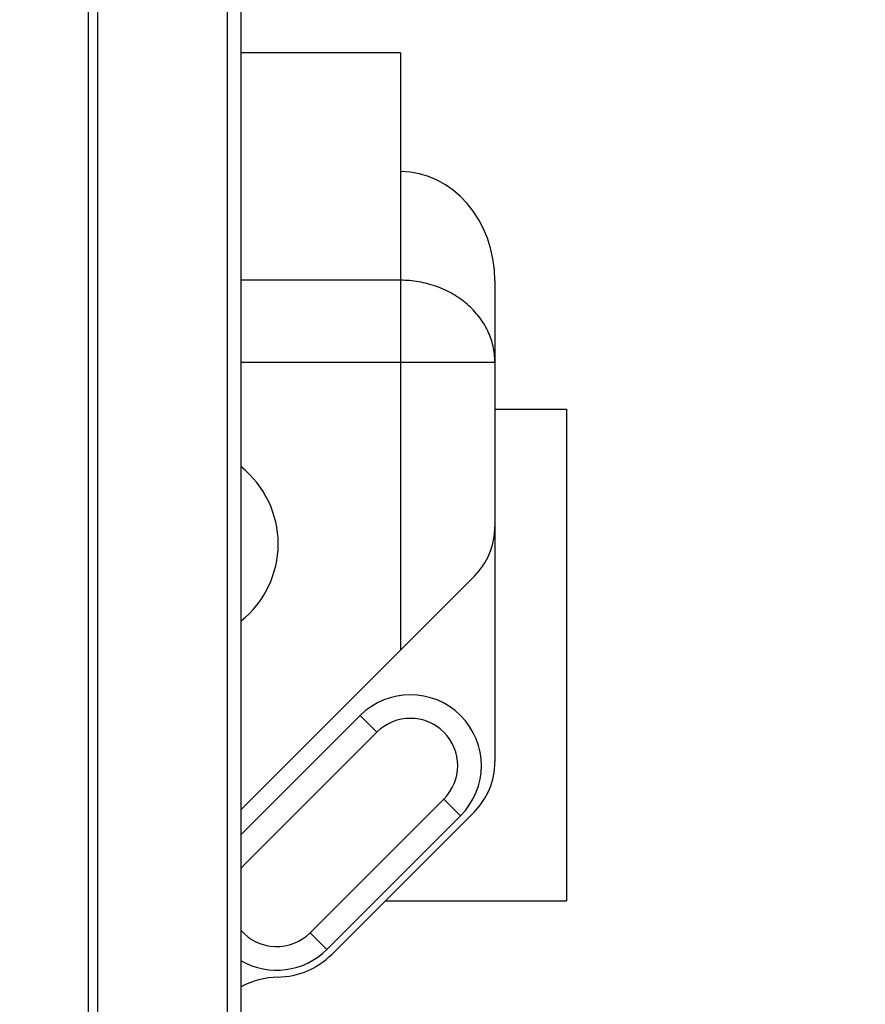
# Model space of a CAD drawing. Header units: inches. Extents: x 0.2 to 16.8, y 0.2 to 10.8.
# Tile 17 of 20: x 10.692 to 11.229, y 7.041 to 7.666. Entities that reach past the tile are written whole.
import ezdxf

# ---------------------------------------------------------------- set-up
doc = ezdxf.new("R2010")
doc.units = ezdxf.units.IN
doc.header["$LTSCALE"] = 0.935
doc.header["$MEASUREMENT"] = 0
doc.layers.get('0').update_dxf_attribs({"linetype": 'CONTINUOUS'})
doc.layers.add('DIMENSIONS', color=7, linetype='CONTINUOUS')
doc.styles.get("Standard").update_dxf_attribs({"font": 'txt', "width": 0.8})
doc.dimstyles.new('DIMSTYLE_2', dxfattribs={"dimtxt": 0.125, "dimasz": 0.18, "dimexe": 0.18, "dimexo": 0.0625, "dimgap": 0.09, "dimtad": 0, "dimtih": 1, "dimtoh": 1, "dimdec": 3, "dimzin": 4, "dimdsep": 46, "dimtxsty": 'STANDARD', "dimblk": '_FILLED', "dimblk1": '_FILLED', "dimblk2": '_FILLED', "dimcen": 0.09, "dimadec": 0, "dimazin": 0, "dimtp": 0.01, "dimtm": 0.01, "dimtfac": 1, "dimtdec": 3, "dimtofl": 0, "dimtmove": 0, "dimatfit": 3, "dimldrblk": '_FILLED', "dimfxl": 1, "dimtolj": 1, "dimtzin": 4, "dimarcsym": 0})

# ---------------------------------------------------------------- blocks, each defined once
blk = doc.blocks.new('_FILLED')
at = {"color": 0, "linetype": 'BYBLOCK'}
blk.add_solid([(0, 0), (-1, 0.1736), (-1, -0.1736)], dxfattribs=at)
blk = doc.blocks.new('*D28')
at = {"layer": 'DIMENSIONS', "color": 2, "linetype": 'CONTINUOUS'}
for p, q in [((10.69208, 8.4171), (12.34172, 8.4171)), ((12.21672, 8.4171), (12.21672, 6.0086)), ((12.21672, 3.3501), (12.21672, 5.7586)), ((10.69208, 3.3501), (12.34172, 3.3501))]:
    blk.add_line(p, q, dxfattribs=at)
at = {"layer": 'DIMENSIONS', "color": 2, "linetype": 'CONTINUOUS', "xscale": 0.18, "yscale": 0.18, "zscale": 0.18}
for p, rotation in [((12.21672, 8.4171), 90), ((12.21672, 3.3501), 270)]:
    blk.add_blockref('_FILLED', p, dxfattribs=dict(at, rotation=rotation))
at = {"layer": 'DIMENSIONS', "color": 2, "linetype": 'CONTINUOUS', "insert": (12.21672, 5.9461), "char_height": 0.125, "width": 1.325, "attachment_point": 2, "line_spacing_factor": 0.9}
blk.add_mtext('5.067{\\Ftxt.shx;\\W1.000000;\\H0.125000; }[128.7]', dxfattribs=at)

msp = doc.modelspace()

# ---------------------------------------------------------------- linework, layer by layer
at = {"color": 9, "linetype": 'CONTINUOUS'}
for p, q in [((10.73544, 7.8851), (10.73544, 3.8851)), ((10.74172, 3.8851), (10.74172, 7.8851)), ((10.82363, 7.8851), (10.82363, 3.8851)), ((10.93358, 7.56991), (10.93358, 7.26607)), ((10.93358, 7.50092), (10.83258, 7.50092)), ((10.83258, 7.44895), (10.99358, 7.44895)), ((10.90815, 7.22466), (10.91875, 7.21405)), ((10.96118, 7.17163), (10.97179, 7.16102)), ((10.88693, 7.07617), (10.87633, 7.08677))]:
    msp.add_line(p, q, dxfattribs=at)
at = {"color": 7, "linetype": 'CONTINUOUS'}
for p, q in [((10.83258, 3.8851), (10.83258, 7.8851)), ((10.93358, 7.64525), (10.83258, 7.64525)), ((10.93358, 7.64525), (10.93358, 7.56991)), ((10.99358, 7.50063), (10.99358, 7.19523)), ((10.99358, 7.41909), (11.03903, 7.41909)), ((11.03903, 7.41909), (11.03903, 7.10709)), ((10.83258, 7.16507), (10.9804, 7.31289)), ((10.83258, 7.14909), (10.90815, 7.22466)), ((10.91875, 7.21405), (10.8339, 7.1292)), ((10.87633, 7.08677), (10.96118, 7.17163)), ((10.89004, 7.07305), (10.9804, 7.16341)), ((10.97179, 7.16102), (10.88693, 7.07617)), ((10.92409, 7.10709), (11.03903, 7.10709))]:
    msp.add_line(p, q, dxfattribs=at)
for centre, radius, start, end in [((10.79358, 7.33359), 0.0625, 308.62449, 51.37552), ((10.94858, 7.34471), 0.045, 315, 360), ((10.93997, 7.19284), 0.045, 315, 135), ((10.93997, 7.19284), 0.03, 315, 135), ((10.94858, 7.19523), 0.045, 315, 360), ((10.85511, 7.10799), 0.03, 135, 138.7186), ((10.85511, 7.10799), 0.03, 221.26175, 315), ((10.85511, 7.10799), 0.045, 239.94636, 315), ((10.85511, 7.10799), 0.0494, 270.84416, 315), ((10.85658, 7.00859), 0.05, 90.84416, 118.69077)]:
    msp.add_arc(centre, radius, start, end, dxfattribs=at)
msp.add_ellipse((10.93358, 7.50063), major_axis=(0, 0.06928), ratio=0.866025, start_param=-1.570796, end_param=0, dxfattribs=at)
at = {"color": 9, "linetype": 'CONTINUOUS'}
msp.add_open_spline([(10.99358, 7.44895), (10.99358, 7.45065), (10.99338, 7.45406), (10.99252, 7.45912), (10.99108, 7.46408), (10.98841, 7.47053), (10.9837, 7.47813), (10.97745, 7.48467), (10.97167, 7.48921), (10.96693, 7.49224), (10.96188, 7.49487), (10.95475, 7.49778), (10.9453, 7.50025), (10.93749, 7.50092), (10.93358, 7.50092)], degree=3, knots=[0, 0, 0, 0, 0.057995, 0.116173, 0.174711, 0.233769, 0.353783, 0.477108, 0.540161, 0.604062, 0.668751, 0.734143, 0.866444, 1, 1, 1, 1], dxfattribs=at)

# ---------------------------------------------------------------- dimensions: what is measured, and where the dimension line sits
at = {"layer": 'DIMENSIONS', "color": 2, "linetype": 'CONTINUOUS'}
dim = msp.add_linear_dim(base=(12.21672, 8.4171), p1=(10.69208, 3.3501), p2=(10.69208, 8.4171), angle=90, dimstyle='DIMSTYLE_2', dxfattribs=at)
dim.commit()
dim.dimension.update_dxf_attribs({"geometry": '*D28', "text_midpoint": (12.06672, 5.8836), "dimtype": 160})

doc.saveas('drawing.dxf')
